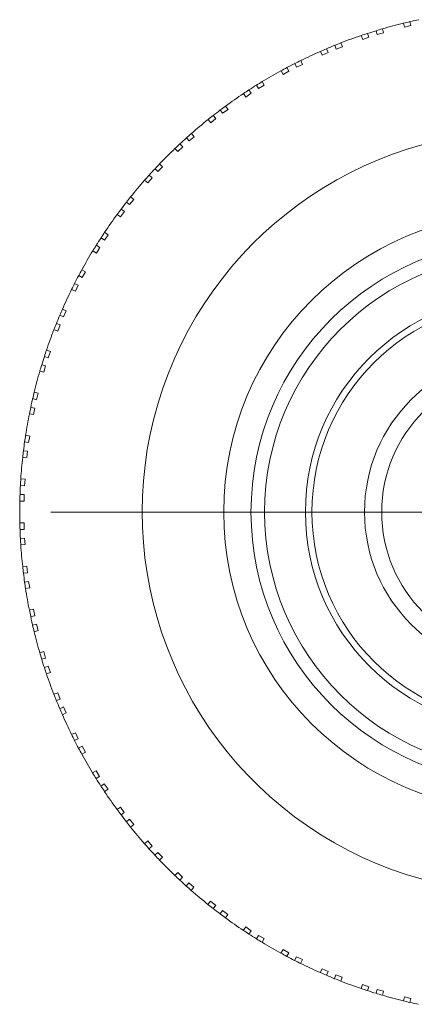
# Model space of a CAD drawing. Header units: inches. Extents: x 2.1 to 30.2, y 1.8 to 20.9.
# Tile 6 of 17: x 16.4 to 17.3, y 1.8 to 4.1. Entities that reach past the tile are written whole.
import ezdxf

# ---------------------------------------------------------------- set-up
doc = ezdxf.new("R2010")
doc.units = ezdxf.units.IN
doc.header["$MEASUREMENT"] = 0

# ---------------------------------------------------------------- blocks, each defined once
blk = doc.blocks.new('SW_CENTERMARKSYMBOL_1')
at = {"color": 0, "linetype": 'Continuous', "lineweight": 0}
for p, q in [((0, 0.2), (0, 1.0843)), ((0, 0), (0, 0.1)), ((-0.2, 0), (-1.0843, 0)), ((0, 0), (-0.1, 0)), ((0, 0), (0, -0.1)), ((0, 0), (0.1, 0)), ((0.2, 0), (1.0843, 0)), ((0, -0.2), (0, -1.0843))]:
    blk.add_line(p, q, dxfattribs=at)

msp = doc.modelspace()

# ---------------------------------------------------------------- linework, layer by layer
at = {"color": 7, "linetype": 'Continuous', "lineweight": 15}
for p, q in [((17.2669, 4.0729), (17.2694, 4.0635)), ((17.3176, 4.0764), (17.3151, 4.0858)), ((17.3323, 4.0803), (17.3176, 4.0764)), ((17.3299, 4.0893), (17.3323, 4.0803)), ((17.2216, 4.0484), (17.2183, 4.0575)), ((17.2359, 4.0536), (17.2216, 4.0484)), ((17.2328, 4.0623), (17.2359, 4.0536)), ((17.2547, 4.0595), (17.2523, 4.0685)), ((17.2694, 4.0635), (17.2547, 4.0595)), ((17.1383, 4.027), (17.1422, 4.0186)), ((17.1604, 4.0261), (17.1572, 4.0349)), ((17.1747, 4.0313), (17.1604, 4.0261)), ((17.1714, 4.0405), (17.1747, 4.0313)), ((17.1284, 4.0122), (17.1243, 4.021)), ((17.1422, 4.0186), (17.1284, 4.0122)), ((17.0473, 3.9836), (17.0519, 3.9756)), ((17.0694, 3.9846), (17.0655, 3.9931)), ((17.0832, 3.9911), (17.0694, 3.9846)), ((17.0791, 3.9999), (17.0832, 3.9911)), ((17.0387, 3.9679), (17.0339, 3.9764)), ((17.0519, 3.9756), (17.0387, 3.9679)), ((16.9823, 3.9354), (16.9777, 3.9434)), ((16.9955, 3.943), (16.9823, 3.9354)), ((16.9906, 3.9514), (16.9955, 3.943)), ((16.9532, 3.9161), (16.9477, 3.924)), ((16.9657, 3.9248), (16.9532, 3.9161)), ((16.9604, 3.9324), (16.9657, 3.9248)), ((16.9068, 3.8954), (16.9124, 3.8874)), ((16.8783, 3.8739), (16.8842, 3.8667)), ((16.8999, 3.8787), (16.8945, 3.8863)), ((16.9124, 3.8874), (16.8999, 3.8787)), ((16.8726, 3.8569), (16.8663, 3.8644)), ((16.8842, 3.8667), (16.8726, 3.8569)), ((16.8227, 3.8151), (16.8167, 3.8222)), ((16.8344, 3.8249), (16.8227, 3.8151)), ((16.8281, 3.8323), (16.8344, 3.8249)), ((16.8082, 3.8018), (16.7974, 3.791)), ((16.8016, 3.8084), (16.8082, 3.8018)), ((16.7974, 3.791), (16.7905, 3.7979)), ((16.7621, 3.7557), (16.7513, 3.745)), ((16.7552, 3.7626), (16.7621, 3.7557)), ((16.7309, 3.7364), (16.738, 3.7304)), ((16.7513, 3.745), (16.7448, 3.7515)), ((16.7282, 3.7188), (16.7208, 3.725)), ((16.738, 3.7304), (16.7282, 3.7188)), ((16.6887, 3.6868), (16.6962, 3.6806)), ((16.6864, 3.6689), (16.6792, 3.6749)), ((16.6962, 3.6806), (16.6864, 3.6689)), ((16.6656, 3.6408), (16.6577, 3.6464)), ((16.6744, 3.6533), (16.6656, 3.6408)), ((16.6668, 3.6586), (16.6744, 3.6533)), ((16.637, 3.5999), (16.6283, 3.5874)), ((16.629, 3.6055), (16.637, 3.5999)), ((16.6096, 3.5755), (16.6177, 3.5708)), ((16.6283, 3.5874), (16.6207, 3.5928)), ((16.6101, 3.5577), (16.6017, 3.5625)), ((16.6177, 3.5708), (16.6101, 3.5577)), ((16.5775, 3.5013), (16.5695, 3.5059)), ((16.5767, 3.5193), (16.5851, 3.5144)), ((16.5851, 3.5144), (16.5775, 3.5013)), ((16.56, 3.4877), (16.5684, 3.4838)), ((16.5684, 3.4838), (16.562, 3.47)), ((16.562, 3.47), (16.5532, 3.4741)), ((16.5321, 3.4289), (16.5409, 3.4248)), ((16.5409, 3.4248), (16.5344, 3.411)), ((16.5182, 3.396), (16.5269, 3.3928)), ((16.5269, 3.3928), (16.5217, 3.3785)), ((16.5344, 3.411), (16.526, 3.4149)), ((16.5217, 3.3785), (16.5125, 3.3818)), ((16.4955, 3.3349), (16.5046, 3.3316)), ((16.5046, 3.3316), (16.4994, 3.3173)), ((16.4994, 3.3173), (16.4907, 3.3204)), ((16.4895, 3.2838), (16.4801, 3.2863)), ((16.4845, 3.3009), (16.4935, 3.2985)), ((16.4935, 3.2985), (16.4895, 3.2838)), ((16.4672, 3.2381), (16.4766, 3.2356)), ((16.4766, 3.2356), (16.4727, 3.2209)), ((16.4727, 3.2209), (16.4637, 3.2233)), ((16.4593, 3.2033), (16.4684, 3.2016)), ((16.4684, 3.2016), (16.4658, 3.1866)), ((16.4658, 3.1866), (16.4562, 3.1883)), ((16.4545, 3.1225), (16.4453, 3.1241)), ((16.4475, 3.1392), (16.4571, 3.1375)), ((16.4571, 3.1375), (16.4545, 3.1225)), ((16.4426, 3.1038), (16.4519, 3.103)), ((16.4519, 3.103), (16.4505, 3.0878)), ((16.4505, 3.0878), (16.4409, 3.0886)), ((16.4365, 3.0389), (16.4462, 3.0381)), ((16.4462, 3.0381), (16.4449, 3.0229)), ((16.4449, 3.0229), (16.4356, 3.0237)), ((16.444, 2.988), (16.4343, 2.988)), ((16.4347, 3.0032), (16.444, 3.0032)), ((16.444, 3.0032), (16.444, 2.988)), ((16.4343, 2.9381), (16.444, 2.9381)), ((16.444, 2.9229), (16.4347, 2.9229)), ((16.444, 2.9381), (16.444, 2.9229)), ((16.4356, 2.9024), (16.4448, 2.9032)), ((16.4448, 2.9032), (16.4462, 2.888)), ((16.4462, 2.888), (16.4365, 2.8872)), ((16.4408, 2.8375), (16.4505, 2.8383)), ((16.4505, 2.8383), (16.4518, 2.8232)), ((16.4518, 2.8232), (16.4426, 2.8223)), ((16.4452, 2.802), (16.4544, 2.8036)), ((16.457, 2.7886), (16.4475, 2.7869)), ((16.4544, 2.8036), (16.457, 2.7886)), ((16.4561, 2.7378), (16.4657, 2.7395)), ((16.4657, 2.7395), (16.4684, 2.7245)), ((16.4684, 2.7245), (16.4592, 2.7229)), ((16.4636, 2.7029), (16.4726, 2.7053)), ((16.4726, 2.7053), (16.4765, 2.6906)), ((16.4765, 2.6906), (16.4672, 2.688)), ((16.4801, 2.6398), (16.4895, 2.6424)), ((16.4934, 2.6276), (16.4844, 2.6252)), ((16.4895, 2.6424), (16.4934, 2.6276)), ((16.4906, 2.6057), (16.4993, 2.6089)), ((16.4993, 2.6089), (16.5045, 2.5945)), ((16.5045, 2.5945), (16.4954, 2.5912)), ((16.5124, 2.5443), (16.5216, 2.5477)), ((16.5268, 2.5333), (16.5181, 2.5302)), ((16.5216, 2.5477), (16.5268, 2.5333)), ((16.5259, 2.5112), (16.5343, 2.5151)), ((16.5343, 2.5151), (16.5408, 2.5013)), ((16.5408, 2.5013), (16.5319, 2.4972)), ((16.553, 2.452), (16.5618, 2.4561)), ((16.5618, 2.4561), (16.5683, 2.4423)), ((16.5683, 2.4423), (16.5599, 2.4384)), ((16.5693, 2.4202), (16.5774, 2.4248)), ((16.5774, 2.4248), (16.585, 2.4117)), ((16.585, 2.4117), (16.5766, 2.4068)), ((16.6015, 2.3636), (16.6099, 2.3684)), ((16.6175, 2.3553), (16.6095, 2.3506)), ((16.6099, 2.3684), (16.6175, 2.3553)), ((16.6205, 2.3333), (16.6281, 2.3386)), ((16.6281, 2.3386), (16.6369, 2.3262)), ((16.6369, 2.3262), (16.6289, 2.3206)), ((16.6575, 2.2797), (16.6655, 2.2853)), ((16.6655, 2.2853), (16.6742, 2.2728)), ((16.6742, 2.2728), (16.6666, 2.2675)), ((16.6791, 2.2512), (16.6862, 2.2572)), ((16.6862, 2.2572), (16.696, 2.2455)), ((16.696, 2.2455), (16.6885, 2.2393)), ((16.7206, 2.201), (16.7281, 2.2073)), ((16.7281, 2.2073), (16.7378, 2.1956)), ((16.7378, 2.1956), (16.7307, 2.1896)), ((16.7446, 2.1745), (16.7511, 2.1811)), ((16.7511, 2.1811), (16.7619, 2.1703)), ((16.7619, 2.1703), (16.755, 2.1634)), ((16.7903, 2.1282), (16.7972, 2.135)), ((16.7972, 2.135), (16.808, 2.1243)), ((16.808, 2.1243), (16.8014, 2.1177)), ((16.8165, 2.1038), (16.8225, 2.111)), ((16.8225, 2.111), (16.8341, 2.1012)), ((16.8341, 2.1012), (16.8279, 2.0937)), ((16.8661, 2.0616), (16.8724, 2.0691)), ((16.8724, 2.0691), (16.884, 2.0593)), ((16.884, 2.0593), (16.878, 2.0522)), ((16.8943, 2.0397), (16.8996, 2.0473)), ((16.8996, 2.0473), (16.9121, 2.0386)), ((16.9121, 2.0386), (16.9065, 2.0306)), ((16.9474, 2.002), (16.953, 2.0099)), ((16.953, 2.0099), (16.9655, 2.0012)), ((16.9655, 2.0012), (16.9601, 1.9936)), ((16.9774, 1.9826), (16.9821, 1.9906)), ((16.9821, 1.9906), (16.9953, 1.983)), ((16.9953, 1.983), (16.9904, 1.9746)), ((17.0336, 1.9496), (17.0385, 1.9581)), ((17.0385, 1.9581), (17.0517, 1.9504)), ((17.0517, 1.9504), (17.047, 1.9424)), ((17.0652, 1.9329), (17.0691, 1.9413)), ((17.0691, 1.9413), (17.0829, 1.9349)), ((17.0829, 1.9349), (17.0788, 1.9261)), ((17.124, 1.905), (17.1282, 1.9138)), ((17.1282, 1.9138), (17.142, 1.9074)), ((17.142, 1.9074), (17.138, 1.8989)), ((17.157, 1.8911), (17.1601, 1.8998)), ((17.1601, 1.8998), (17.1745, 1.8946)), ((17.1745, 1.8946), (17.1711, 1.8855)), ((17.218, 1.8684), (17.2213, 1.8776)), ((17.2213, 1.8776), (17.2357, 1.8723)), ((17.2357, 1.8723), (17.2325, 1.8636)), ((17.252, 1.8574), (17.2544, 1.8664)), ((17.2544, 1.8664), (17.2691, 1.8625)), ((17.2691, 1.8625), (17.2666, 1.8531)), ((17.3148, 1.8401), (17.3173, 1.8496)), ((17.3173, 1.8496), (17.3321, 1.8456)), ((17.3321, 1.8456), (17.3297, 1.8366))]:
    msp.add_line(p, q, dxfattribs=at)
for radius in [0.6875, 0.625, 0.5937, 0.5, 0.485, 0.3644, 0.325]:
    msp.add_circle((17.59, 2.9629), radius, dxfattribs=at)
for radius, start, end in [(1.156, 101.9848, 103.0009), (1.156, 106.2295, 106.9848), (1.156, 103.7562, 106.2295), (1.156, 103.0009, 103.7562), (1.156, 108.7562, 111.2295), (1.156, 108.0009, 108.7562), (1.156, 106.9848, 108.0009), (1.156, 113.0009, 113.7562), (1.156, 111.9848, 113.0009), (1.156, 111.2295, 111.9848), (1.156, 113.7562, 116.2295), (1.156, 118.0009, 118.7562), (1.156, 116.9848, 118.0009), (1.156, 116.2295, 116.9848), (1.156, 118.7562, 121.2295), (1.156, 121.9848, 123.0009), (1.156, 121.2295, 121.9848), (1.156, 123.7562, 126.2295), (1.156, 123.0009, 123.7562), (1.156, 126.2295, 126.9848), (1.156, 128.0009, 128.7562), (1.156, 126.9848, 128.0009), (1.156, 128.7562, 131.2295), (0.8748, 88.8946, 26.93), (1.156, 131.9848, 133.0009), (1.156, 131.2295, 131.9848), (1.156, 133.0009, 133.7562), (1.156, 133.7562, 136.2295), (1.156, 136.2295, 136.9848), (1.156, 138.0009, 138.7562), (1.156, 136.9848, 138.0009), (1.156, 138.7562, 141.2295), (1.156, 141.2295, 141.9848), (1.156, 141.9848, 143.0009), (1.156, 143.7562, 146.2295), (1.156, 143.0009, 143.7562), (1.156, 146.2295, 146.9848), (1.156, 148.0009, 148.7562), (1.156, 146.9848, 148.0009), (1.156, 148.7562, 151.2295), (1.156, 151.9848, 153.0009), (1.156, 151.2295, 151.9848), (1.156, 153.0009, 153.7562), (1.156, 153.7562, 156.2295), (1.156, 156.2295, 156.9848), (1.156, 158.0009, 158.7562), (1.156, 156.9848, 158.0009), (1.156, 158.7562, 161.2295), (1.156, 161.2295, 161.9848), (1.156, 161.9848, 163.0009), (1.156, 163.7562, 166.2295), (1.156, 163.0009, 163.7562), (1.156, 166.2295, 166.9848), (1.156, 166.9848, 168.0009), (1.156, 168.0009, 168.7562), (1.156, 168.7562, 171.2295), (1.156, 171.9848, 173.0009), (1.156, 171.2295, 171.9848), (1.156, 173.0009, 173.7562), (1.156, 173.7562, 176.2295), (1.156, 176.2295, 176.9848), (1.156, 176.9848, 178.0009), (1.156, 178.7562, 181.2295), (1.156, 178.0009, 178.7562), (1.156, 181.2295, 181.9848), (1.156, 181.9848, 183.0009), (1.156, 183.0009, 183.7562), (1.156, 183.7562, 186.2295), (1.156, 186.2295, 186.9848), (1.156, 186.9848, 188.0009), (1.156, 188.0009, 188.7562), (1.156, 188.7562, 191.2295), (1.156, 191.2295, 191.9848), (1.156, 191.9848, 193.0009), (1.156, 193.0009, 193.7562), (1.156, 193.7562, 196.2295), (1.156, 196.2295, 196.9848), (1.156, 196.9848, 198.0009), (1.156, 198.0009, 198.7562), (1.156, 198.7562, 201.2295), (1.156, 201.2295, 201.9848), (1.156, 201.9848, 203.0009), (1.156, 203.0009, 203.7562), (1.156, 203.7562, 206.2295), (1.156, 206.2295, 206.9848), (1.156, 206.9848, 208.0009), (1.156, 208.0009, 208.7562), (1.156, 208.7562, 211.2295), (1.156, 211.2295, 211.9848), (1.156, 211.9848, 213.0009), (1.156, 213.0009, 213.7562), (1.156, 213.7562, 216.2295), (1.156, 216.2295, 216.9848), (1.156, 216.9848, 218.0009), (1.156, 218.0009, 218.7562), (1.156, 218.7562, 221.2295), (1.156, 221.2295, 221.9848), (1.156, 221.9848, 223.0009), (1.156, 223.0009, 223.7562), (1.156, 223.7562, 226.2295), (1.156, 226.2295, 226.9848), (1.156, 226.9848, 228.0009), (1.156, 228.0009, 228.7562), (1.156, 228.7562, 231.2295), (1.156, 231.2295, 231.9848), (1.156, 231.9848, 233.0009), (1.156, 233.0009, 233.7562), (1.156, 233.7562, 236.2295), (1.156, 236.2295, 236.9848), (1.156, 236.9848, 238.0009), (1.156, 238.0009, 238.7562), (1.156, 238.7562, 241.2295), (1.156, 241.2295, 241.9848), (1.156, 241.9848, 243.0009), (1.156, 243.0009, 243.7562), (1.156, 243.7562, 246.2295), (1.156, 246.2295, 246.9848), (1.156, 246.9848, 248.0009), (1.156, 248.0009, 248.7562), (1.156, 248.7562, 251.2295), (1.156, 251.2295, 251.9848), (1.156, 251.9848, 253.0009), (1.156, 253.0009, 253.7562), (1.156, 253.7562, 256.2295), (1.156, 256.2295, 256.9848), (1.156, 256.9848, 258.0009)]:
    msp.add_arc((17.59, 2.9629), radius, start, end, dxfattribs=at)

# ---------------------------------------------------------------- block references
at = {"color": 7, "linetype": 'Continuous', "lineweight": 0}
msp.add_blockref('SW_CENTERMARKSYMBOL_1', (17.59, 2.9629), dxfattribs=at)

doc.saveas('drawing.dxf')
